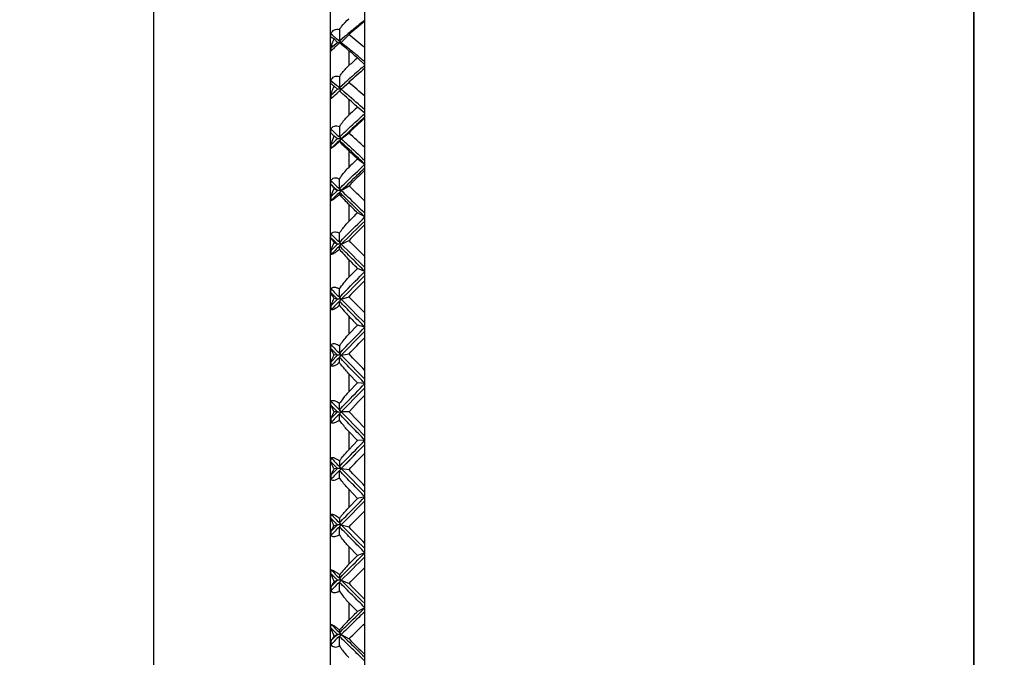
# Model space of a CAD drawing. Header units: millimetres. Extents: x 4164 to 11013, y 682 to 4081.
# Tile 7 of 35: x 4794 to 4842, y 1822 to 1854. Entities that reach past the tile are written whole.
import ezdxf

# ---------------------------------------------------------------- set-up
doc = ezdxf.new("R2010")
doc.units = ezdxf.units.MM
doc.layers.add('dim', color=82, linetype='Continuous', lineweight=9)
doc.layers.add('LAY0001', color=7, linetype='Continuous')
doc.styles.add('TH_GBDIM', font='romans.shx', dxfattribs={"width": 0.8, "bigfont": 'gbcbig.shx'})
doc.dimstyles.new('TH_GBDIM', dxfattribs={"dimtxt": 3.5, "dimasz": 2.5, "dimexe": 2, "dimexo": 0, "dimgap": 1.5, "dimtad": 1, "dimdec": 1, "dimdsep": 46, "dimtxsty": 'TH_GBDIM', "dimcen": 2.5, "dimclrd": 3, "dimclre": 3, "dimclrt": 3, "dimadec": 0, "dimazin": 2, "dimtfac": 0.714286, "dimtdec": 1, "dimtmove": 0, "dimatfit": 3, "dimfxl": 1, "dimtzin": 0, "dimlwd": -1, "dimlwe": -1, "dimarcsym": 0})

# ---------------------------------------------------------------- blocks, each defined once
blk = doc.blocks.new('*D19')
at = {"layer": 'Defpoints', "color": 0, "transparency": 16777216}
for p in [(4677.892, 2109.731), (5060.954, 2109.731), (4954.161, 1733.731)]:
    blk.add_point(p, dxfattribs=at)
at = {"layer": 'dim', "color": 3, "transparency": 16777216}
for p, q in [((5060.954, 2109.731), (4671.895, 2109.731)), ((4677.892, 1757.731), (4677.892, 2085.731)), ((4954.161, 1733.731), (4671.895, 1733.731))]:
    blk.add_line(p, q, dxfattribs=at)
for points in [[(4673.892, 2085.731), (4681.892, 2085.731), (4677.892, 2109.731)], [(4673.892, 1757.731), (4681.892, 1757.731), (4677.892, 1733.731)]]:
    blk.add_solid(points, dxfattribs=at)
at = {"layer": 'dim', "color": 3, "transparency": 16777216, "insert": (4656.895, 1921.731), "char_height": 30, "attachment_point": 5, "rotation": 90, "style": 'TH_GBDIM'}
blk.add_mtext('376', dxfattribs=at)
blk = doc.blocks.new('*D20')
at = {"layer": 'Defpoints', "color": 0, "transparency": 16777216}
for p in [(4574.246, 2349.733), (6545.377, 2349.733), (4950.954, 1733.731)]:
    blk.add_point(p, dxfattribs=at)
at = {"layer": 'dim', "color": 3, "transparency": 16777216}
for p, q in [((6545.377, 2349.733), (4568.249, 2349.733)), ((4574.246, 1757.731), (4574.246, 2325.733)), ((4950.954, 1733.731), (4568.249, 1733.731))]:
    blk.add_line(p, q, dxfattribs=at)
for points in [[(4570.246, 2325.733), (4578.246, 2325.733), (4574.246, 2349.733)], [(4570.246, 1757.731), (4578.246, 1757.731), (4574.246, 1733.731)]]:
    blk.add_solid(points, dxfattribs=at)
at = {"layer": 'dim', "color": 3, "transparency": 16777216, "insert": (4553.249, 2041.732), "char_height": 30, "attachment_point": 5, "rotation": 90, "style": 'TH_GBDIM'}
blk.add_mtext('616', dxfattribs=at)

msp = doc.modelspace()

# ---------------------------------------------------------------- linework, layer by layer
at = {"color": 7, "linetype": 'Continuous'}
for p, q in [((4840.954, 1948.731), (4840.954, 1750.731)), ((4810.954, 1802.463), (4810.954, 1868.999)), ((4809.25, 1864.56), (4809.25, 1802.904)), ((4800.556, 1858.197), (4800.556, 1813.264)), ((4810.822, 1853.398), (4810.965, 1853.515)), ((4809.293, 1852.659), (4809.293, 1852.728)), ((4809.572, 1852.587), (4809.665, 1852.512)), ((4809.712, 1852.726), (4809.711, 1852.476)), ((4809.711, 1852.477), (4809.984, 1852.705)), ((4809.714, 1853.045), (4809.712, 1852.726)), ((4809.803, 1852.398), (4810.182, 1852.792)), ((4809.293, 1852.127), (4809.292, 1851.966)), ((4809.293, 1852.127), (4809.471, 1852.278)), ((4809.615, 1852.399), (4809.448, 1852.572)), ((4809.471, 1852.278), (4809.615, 1852.398)), ((4809.804, 1852.398), (4809.615, 1852.398)), ((4809.804, 1852.398), (4809.946, 1852.282)), ((4810.174, 1852), (4810.174, 1851.26)), ((4810.954, 1851.29), (4810.598, 1851.637)), ((4810.924, 1851.473), (4810.954, 1851.448)), ((4810.924, 1851.473), (4810.954, 1851.447)), ((4809.714, 1850.721), (4809.712, 1850.414)), ((4809.293, 1850.407), (4809.292, 1850.533)), ((4809.292, 1850.533), (4809.572, 1850.293)), ((4809.615, 1850.092), (4809.448, 1850.244)), ((4809.665, 1850.213), (4809.711, 1850.173)), ((4809.711, 1850.175), (4809.984, 1850.418)), ((4809.712, 1850.414), (4809.711, 1850.174)), ((4809.803, 1850.091), (4810.182, 1850.436)), ((4809.293, 1849.804), (4809.292, 1849.634)), ((4809.293, 1849.804), (4809.4, 1849.9)), ((4809.579, 1850.059), (4809.615, 1850.091)), ((4809.579, 1850.059), (4809.615, 1850.091)), ((4809.804, 1850.091), (4809.615, 1850.091)), ((4809.714, 1850.011), (4809.653, 1849.955)), ((4809.716, 1850.009), (4809.714, 1850.011)), ((4809.804, 1850.091), (4809.946, 1849.967)), ((4809.946, 1849.967), (4810.088, 1849.844)), ((4810.174, 1849.597), (4810.174, 1848.814)), ((4810.954, 1848.911), (4810.598, 1849.211)), ((4809.714, 1848.26), (4809.711, 1847.739)), ((4809.293, 1847.947), (4809.292, 1848.119)), ((4809.615, 1847.653), (4809.448, 1847.783)), ((4809.803, 1847.653), (4810.182, 1847.946)), ((4809.293, 1847.352), (4809.292, 1847.173)), ((4809.804, 1847.653), (4809.615, 1847.653)), ((4809.714, 1847.513), (4809.711, 1847.566)), ((4810.174, 1847.065), (4810.174, 1846.247)), ((4810.598, 1846.661), (4810.954, 1846.41)), ((4809.293, 1845.409), (4809.292, 1845.589)), ((4809.711, 1845.193), (4809.714, 1845.681)), ((4809.803, 1845.102), (4810.182, 1845.342)), ((4809.293, 1844.79), (4809.615, 1845.102)), ((4809.448, 1845.208), (4809.615, 1845.102)), ((4809.804, 1845.102), (4809.615, 1845.102)), ((4809.714, 1844.904), (4809.711, 1845.011)), ((4809.293, 1844.79), (4809.292, 1844.604)), ((4810.174, 1844.426), (4810.174, 1843.578)), ((4810.954, 1843.807), (4810.598, 1844.006)), ((4809.293, 1842.777), (4809.292, 1842.964)), ((4809.711, 1842.554), (4809.714, 1843.007)), ((4809.293, 1842.139), (4809.615, 1842.46)), ((4809.448, 1842.541), (4809.615, 1842.46)), ((4809.804, 1842.46), (4809.615, 1842.46)), ((4809.803, 1842.46), (4810.182, 1842.644)), ((4809.293, 1842.139), (4809.292, 1841.948)), ((4809.714, 1842.206), (4809.711, 1842.366)), ((4810.174, 1841.701), (4810.174, 1840.831)), ((4810.598, 1841.269), (4810.174, 1840.831)), ((4810.954, 1841.123), (4810.598, 1841.269)), ((4809.293, 1840.073), (4809.292, 1840.264)), ((4809.615, 1839.748), (4809.293, 1840.073)), ((4809.711, 1839.843), (4809.714, 1840.258)), ((4809.293, 1839.42), (4809.615, 1839.748)), ((4809.448, 1839.804), (4809.615, 1839.748)), ((4809.804, 1839.748), (4809.615, 1839.748)), ((4809.714, 1839.439), (4809.711, 1839.652)), ((4809.803, 1839.748), (4810.182, 1839.875)), ((4809.293, 1839.42), (4809.292, 1839.226)), ((4810.174, 1838.912), (4810.174, 1838.026)), ((4810.598, 1838.471), (4810.174, 1838.026)), ((4810.954, 1838.379), (4810.598, 1838.471)), ((4809.293, 1837.317), (4809.292, 1837.511)), ((4809.615, 1836.987), (4809.293, 1837.317)), ((4809.714, 1837.456), (4809.711, 1837.083)), ((4809.293, 1836.656), (4809.292, 1836.459)), ((4809.293, 1836.656), (4809.615, 1836.987)), ((4809.615, 1836.987), (4809.448, 1837.017)), ((4809.804, 1836.987), (4809.615, 1836.987)), ((4809.714, 1836.626), (4809.711, 1836.89)), ((4809.803, 1836.987), (4810.182, 1837.055)), ((4810.174, 1836.081), (4810.174, 1835.187)), ((4810.174, 1836.081), (4810.598, 1835.635)), ((4810.598, 1835.635), (4810.174, 1835.187)), ((4810.954, 1835.598), (4810.598, 1835.635)), ((4809.292, 1834.728), (4809.386, 1834.631)), ((4809.292, 1834.728), (4809.292, 1834.688)), ((4809.293, 1834.532), (4809.292, 1834.688)), ((4810.182, 1834.21), (4810.654, 1834.709)), ((4810.654, 1834.709), (4810.954, 1835.026)), ((4809.615, 1834.2), (4809.293, 1834.532)), ((4809.293, 1833.867), (4809.615, 1834.2)), ((4809.615, 1834.2), (4809.448, 1834.204)), ((4809.615, 1834.2), (4809.804, 1834.2)), ((4810.182, 1834.21), (4809.803, 1834.2)), ((4810.954, 1833.394), (4810.182, 1834.21)), ((4809.293, 1833.867), (4809.292, 1833.671)), ((4809.714, 1833.79), (4809.711, 1834.102)), ((4810.174, 1833.232), (4810.174, 1832.336)), ((4810.174, 1833.232), (4810.598, 1832.784)), ((4810.598, 1832.784), (4810.174, 1832.336)), ((4810.954, 1832.802), (4810.598, 1832.784)), ((4810.954, 1832.595), (4809.804, 1831.409)), ((4810.644, 1832.276), (4810.365, 1831.987)), ((4810.954, 1832.595), (4810.644, 1832.276)), ((4809.293, 1831.742), (4809.292, 1831.938)), ((4809.615, 1831.409), (4809.293, 1831.742)), ((4809.714, 1831.786), (4809.711, 1831.505)), ((4809.293, 1831.078), (4809.615, 1831.409)), ((4809.615, 1831.409), (4809.448, 1831.387)), ((4809.804, 1831.409), (4809.615, 1831.409)), ((4809.803, 1831.409), (4810.182, 1831.36)), ((4809.293, 1831.078), (4809.292, 1830.883)), ((4810.174, 1830.386), (4810.174, 1829.496)), ((4810.174, 1830.386), (4810.598, 1829.94)), ((4810.598, 1829.94), (4810.174, 1829.496)), ((4810.954, 1830.014), (4810.598, 1829.94)), ((4809.293, 1828.967), (4809.292, 1829.161)), ((4809.615, 1828.637), (4809.293, 1828.967)), ((4809.714, 1828.963), (4809.711, 1828.732)), ((4809.293, 1828.31), (4809.615, 1828.637)), ((4809.615, 1828.637), (4809.448, 1828.589)), ((4809.804, 1828.637), (4809.615, 1828.637)), ((4809.714, 1828.14), (4809.711, 1828.541)), ((4809.803, 1828.637), (4810.182, 1828.529)), ((4809.293, 1828.31), (4809.292, 1828.118)), ((4810.174, 1827.567), (4810.174, 1826.691)), ((4810.174, 1827.567), (4810.598, 1827.127)), ((4810.954, 1827.255), (4810.598, 1827.126)), ((4809.293, 1826.23), (4809.292, 1826.421)), ((4809.615, 1825.906), (4809.293, 1826.23)), ((4809.714, 1826.178), (4809.711, 1825.999)), ((4809.293, 1825.586), (4809.292, 1825.398)), ((4809.293, 1825.586), (4809.615, 1825.906)), ((4809.615, 1825.906), (4809.448, 1825.833)), ((4809.804, 1825.906), (4809.615, 1825.906)), ((4809.714, 1825.371), (4809.711, 1825.811)), ((4809.803, 1825.905), (4810.182, 1825.741)), ((4810.174, 1824.798), (4810.174, 1823.942)), ((4810.954, 1824.548), (4810.598, 1824.366)), ((4809.293, 1823.554), (4809.292, 1823.741)), ((4809.615, 1823.238), (4809.293, 1823.554)), ((4809.615, 1823.238), (4809.448, 1823.14)), ((4809.804, 1823.238), (4809.615, 1823.238)), ((4809.714, 1823.454), (4809.711, 1823.328)), ((4809.714, 1822.669), (4809.711, 1823.146)), ((4809.803, 1823.237), (4810.182, 1823.016)), ((4809.293, 1822.928), (4809.292, 1822.745))]:
    msp.add_line(p, q, dxfattribs=at)
msp.add_lwpolyline([(4810.365, 1831.987), (4810.085, 1831.698), (4809.944, 1831.554)], dxfattribs=at)
for centre, radius, start, end in [((4881.422, 1769.811), 109.366, 130.11573, 130.64689), ((4853.679, 1800.756), 67.882, 129.14996, 129.61193), ((4756.991, 1787.725), 83.497, 51.09228, 51.21621), ((4865.257, 1921.632), 88.702, 230.9982, 231.11356), ((4876.501, 1773.334), 103.559, 129.66579, 129.96448), ((4743.929, 1773.166), 103.584, 49.67989, 50.2379), ((4811.359, 1851.636), 2.124, 162.6032, 166.6135), ((4819.63, 1841.529), 14.697, 132.7538, 133.0671), ((4820.812, 1840.251), 16.438, 132.4645, 132.7553), ((4802.105, 1843.119), 12.057, 50.8906, 51.1743), ((4804.66, 1845.878), 8.233, 51.7325, 52.1294), ((4804.601, 1858.577), 8.077, 309.5778, 309.8161), ((4804.015, 1859.283), 8.995, 309.8002, 310.0536), ((4752.58, 1782.088), 90.653, 50.39674, 50.74266), ((4742.089, 1772.056), 105.008, 49.27566, 49.58027), ((4899.752, 1750.97), 134.47, 131.52908, 131.77089), ((4692.462, 1709.511), 184.895, 50.21206, 50.37997), ((4901.403, 1750.224), 135.513, 131.87118, 132.31122), ((4906.494, 1741.297), 145.678, 131.05161, 131.34545), ((4756.165, 1785.968), 85.378, 50.10604, 50.22679), ((4867.477, 1786.153), 86.226, 130.94996, 131.07533), ((4849.2, 1806.457), 58.91, 131.37642, 131.73507), ((4827.578, 1850.521), 18.286, 180.3602, 180.4743), ((4812.136, 1849.026), 2.951, 155.6323, 157.7817), ((4782.777, 1819.016), 41.185, 49.242, 49.4124), ((4725.568, 1755.052), 127.506, 47.95874, 48.42435), ((4798.256, 1862.261), 16.77, 311.1529, 311.4258), ((4786.81, 1875.21), 34.052, 311.4506, 312.1292), ((4886.308, 1763.946), 115.338, 131.70177, 131.82074), ((4805.226, 1855.178), 6.843, 310.9539, 311.6417), ((4803.784, 1856.807), 9.019, 311.6084, 311.8682), ((4717.675, 1744.044), 140.477, 48.39308, 48.86402), ((4723.856, 1754.143), 128.694, 47.62202, 47.87707), ((4927.438, 1724.089), 171.194, 133.03945, 133.23394), ((4928.529, 1723.987), 171.383, 133.31718, 133.67311), ((4701.064, 1731.239), 159.773, 46.5444, 46.92475), ((4940.29, 1707.815), 191.392, 133.06008, 133.19185), ((4804.653, 1853.096), 7.494, 312.4546, 313.4178), ((4699.704, 1730.738), 160.423, 46.27007, 46.4793), ((4967.958, 1685.176), 225.476, 134.25885, 134.4095), ((4967.766, 1686.403), 223.818, 134.47691, 134.75466), ((4683.103, 1712.795), 183.059, 46.28294, 46.42204), ((4666.52, 1698.048), 205.753, 45.41409, 45.71529), ((4804.498, 1850.477), 7.552, 313.6515, 314.6265), ((4819.156, 1853.525), 12.785, 222.3979, 225.3722), ((4665.942, 1698.348), 205.285, 45.19782, 45.36439), ((4982.22, 1669.923), 243.919, 134.59924, 134.98006), ((5030.716, 1626.485), 308.804, 135.36966, 135.57401), ((4804.376, 1847.782), 7.601, 314.5802, 315.5646), ((4555.097, 1584.523), 362.501, 45.1049, 45.36105), ((4613.34, 1647.336), 277.294, 44.54893, 44.77595), ((4816.625, 1848.044), 9.046, 220.1885, 224.5146), ((4614.509, 1649.329), 274.394, 44.38726, 44.5137), ((5051.436, 1602.735), 338.469, 135.27554, 135.553), ((5152.123, 1511.336), 474.196, 136.01064, 136.14517), ((4804.292, 1845.024), 7.629, 315.2556, 316.2483), ((4372.394, 1407.237), 615.136, 44.524741, 44.677366), ((4518.161, 1556.978), 406.579, 43.93417, 44.09081), ((4815.377, 1843.918), 7.22, 218.3444, 223.8977), ((5191.951, 1466.5), 532.257, 135.70997, 135.88763), ((4804.251, 1842.221), 7.631, 315.6892, 316.6896), ((4813.843, 1831.722), 5.047, 136.6377, 141.7589), ((4809.386, 1834.593), 0.171, 93.345, 97.0712), ((4814.086, 1831.524), 5.359, 141.7043, 144.6546), ((4804.254, 1839.394), 7.601, 315.8881, 316.8961), ((4804.303, 1836.562), 7.537, 315.8557, 316.8717), ((5286.205, 2292.324), 662.873, 224.053439, 224.196282), ((4235.243, 2393.283), 805.571, 315.498629, 315.615502), ((4462.341, 2163.446), 482.869, 316.08446, 316.21674), ((4804.396, 1833.747), 7.44, 315.5915, 316.6159), ((5134.319, 2145.633), 453.648, 224.32842, 224.53598), ((4509.216, 2127.572), 425.858, 314.89737, 315.11632), ((4590.936, 2040.495), 306.231, 315.71896, 315.8327), ((4816.109, 1820.901), 8.291, 135.7111, 140.472), ((4586.621, 2045.574), 313.538, 315.48163, 315.68328), ((4804.533, 1830.973), 7.311, 315.0909, 316.1241), ((5023.516, 2038.282), 301.292, 224.82043, 225.12998), ((5063.627, 2072.274), 353.572, 224.20798, 224.38719), ((4651.603, 1982.772), 224.437, 314.95336, 315.10651), ((4818.027, 1816.072), 11.118, 134.9353, 138.3904), ((4650.628, 1984.65), 227.118, 314.62902, 314.90345), ((4670.287, 1967.362), 200.459, 313.90305, 314.03063), ((4804.709, 1828.263), 7.156, 314.3457, 315.3876), ((4986.25, 1998.734), 248.75, 224.94283, 225.1941)]:
    msp.add_arc(centre, radius, start, end, dxfattribs=at)
for points, knots in [([(4809.714, 1853.045), (4809.748, 1853.094), (4809.884, 1853.282), (4810.042, 1853.454), (4810.174, 1853.565)], [0, 0, 0, 0, 0.257717, 1, 1, 1, 1]), ([(4809.292, 1852.813), (4809.309, 1852.857), (4809.352, 1852.939), (4809.489, 1853.055), (4809.631, 1853.061), (4809.714, 1853.045)], [0, 0, 0, 0, 0.269497, 0.515569, 1, 1, 1, 1]), ([(4809.448, 1852.572), (4809.433, 1852.582), (4809.383, 1852.614), (4809.331, 1852.645), (4809.293, 1852.659)], [0, 0, 0, 0, 0.311899, 1, 1, 1, 1]), ([(4809.594, 1852.266), (4809.533, 1852.209), (4809.43, 1852.111), (4809.33, 1852.01), (4809.292, 1851.966)], [0, 0, 0, 0, 0.59113, 1, 1, 1, 1]), ([(4810.174, 1852), (4810.137, 1852.032), (4810, 1852.147), (4809.862, 1852.261), (4809.759, 1852.342)], [0, 0, 0, 0, 0.270165, 1, 1, 1, 1]), ([(4809.714, 1850.721), (4809.748, 1850.771), (4809.885, 1850.964), (4810.043, 1851.143), (4810.174, 1851.26)], [0, 0, 0, 0, 0.256302, 1, 1, 1, 1]), ([(4809.292, 1850.534), (4809.308, 1850.575), (4809.352, 1850.65), (4809.495, 1850.752), (4809.633, 1850.743), (4809.714, 1850.721)], [0, 0, 0, 0, 0.260731, 0.501409, 1, 1, 1, 1]), ([(4809.448, 1850.244), (4809.432, 1850.257), (4809.382, 1850.3), (4809.33, 1850.342), (4809.293, 1850.37)], [0, 0, 0, 0, 0.305478, 1, 1, 1, 1]), ([(4809.293, 1849.805), (4809.3, 1849.833), (4809.331, 1849.947), (4809.37, 1850.059), (4809.404, 1850.142)], [0, 0, 0, 0, 0.246528, 1, 1, 1, 1]), ([(4810.174, 1849.597), (4810.133, 1849.634), (4809.981, 1849.771), (4809.828, 1849.909), (4809.716, 1850.009)], [0, 0, 0, 0, 0.270329, 1, 1, 1, 1]), ([(4809.711, 1847.74), (4809.816, 1847.838), (4810.231, 1848.228), (4810.65, 1848.613), (4810.965, 1848.901)], [0, 0, 0, 0, 0.250862, 1, 1, 1, 1]), ([(4809.714, 1848.26), (4809.748, 1848.311), (4809.886, 1848.508), (4810.044, 1848.691), (4810.174, 1848.814)], [0, 0, 0, 0, 0.254719, 1, 1, 1, 1]), ([(4810.954, 1848.717), (4810.858, 1848.629), (4810.473, 1848.277), (4810.09, 1847.921), (4809.804, 1847.653)], [0, 0, 0, 0, 0.249209, 1, 1, 1, 1]), ([(4809.292, 1848.12), (4809.308, 1848.157), (4809.353, 1848.226), (4809.501, 1848.311), (4809.634, 1848.288), (4809.714, 1848.26)], [0, 0, 0, 0, 0.249238, 0.484125, 1, 1, 1, 1]), ([(4809.448, 1847.783), (4809.432, 1847.799), (4809.38, 1847.853), (4809.328, 1847.907), (4809.293, 1847.947)], [0, 0, 0, 0, 0.297656, 1, 1, 1, 1]), ([(4809.293, 1847.352), (4809.302, 1847.388), (4809.344, 1847.535), (4809.4, 1847.678), (4809.448, 1847.783)], [0, 0, 0, 0, 0.244046, 1, 1, 1, 1]), ([(4809.714, 1847.513), (4809.631, 1847.439), (4809.516, 1847.339), (4809.373, 1847.228), (4809.316, 1847.187), (4809.292, 1847.173)], [0, 0, 0, 0, 0.613371, 0.846603, 1, 1, 1, 1]), ([(4810.965, 1846.402), (4810.86, 1846.5), (4810.443, 1846.889), (4810.026, 1847.278), (4809.711, 1847.567)], [0, 0, 0, 0, 0.250935, 1, 1, 1, 1]), ([(4810.174, 1847.065), (4810.133, 1847.105), (4809.978, 1847.252), (4809.825, 1847.402), (4809.714, 1847.513)], [0, 0, 0, 0, 0.267631, 1, 1, 1, 1]), ([(4809.804, 1847.653), (4809.899, 1847.565), (4810.284, 1847.212), (4810.667, 1846.857), (4810.954, 1846.59)], [0, 0, 0, 0, 0.249153, 1, 1, 1, 1]), ([(4809.711, 1845.193), (4809.816, 1845.294), (4810.231, 1845.7), (4810.65, 1846.102), (4810.965, 1846.402)], [0, 0, 0, 0, 0.250712, 1, 1, 1, 1]), ([(4809.714, 1845.681), (4809.748, 1845.733), (4809.887, 1845.932), (4810.044, 1846.119), (4810.174, 1846.247)], [0, 0, 0, 0, 0.252982, 1, 1, 1, 1]), ([(4810.954, 1846.21), (4810.858, 1846.118), (4810.473, 1845.751), (4810.09, 1845.381), (4809.804, 1845.102)], [0, 0, 0, 0, 0.249347, 1, 1, 1, 1]), ([(4809.292, 1845.589), (4809.308, 1845.623), (4809.354, 1845.686), (4809.464, 1845.733), (4809.589, 1845.727), (4809.672, 1845.699), (4809.714, 1845.681)], [0, 0, 0, 0, 0.233788, 0.461654, 0.713868, 1, 1, 1, 1]), ([(4809.448, 1845.208), (4809.432, 1845.227), (4809.379, 1845.292), (4809.326, 1845.359), (4809.293, 1845.409)], [0, 0, 0, 0, 0.290191, 1, 1, 1, 1]), ([(4809.714, 1844.905), (4809.671, 1844.867), (4809.588, 1844.798), (4809.471, 1844.707), (4809.375, 1844.643), (4809.317, 1844.611), (4809.292, 1844.605)], [0, 0, 0, 0, 0.330024, 0.623836, 0.853792, 1, 1, 1, 1]), ([(4809.293, 1844.79), (4809.302, 1844.825), (4809.344, 1844.968), (4809.4, 1845.106), (4809.448, 1845.208)], [0, 0, 0, 0, 0.241833, 1, 1, 1, 1]), ([(4810.965, 1843.801), (4810.756, 1844.004), (4810.338, 1844.408), (4809.921, 1844.812), (4809.711, 1845.013)], [0, 0, 0, 0, 0.501005, 1, 1, 1, 1]), ([(4809.804, 1845.102), (4809.899, 1845.011), (4810.284, 1844.643), (4810.667, 1844.274), (4810.954, 1843.996)], [0, 0, 0, 0, 0.249319, 1, 1, 1, 1]), ([(4809.711, 1842.554), (4809.816, 1842.658), (4810.231, 1843.076), (4810.65, 1843.49), (4810.965, 1843.801)], [0, 0, 0, 0, 0.250552, 1, 1, 1, 1]), ([(4809.714, 1843.007), (4809.816, 1843.16), (4809.964, 1843.356), (4810.131, 1843.535), (4810.174, 1843.578)], [0, 0, 0, 0, 0.752276, 1, 1, 1, 1]), ([(4809.292, 1842.964), (4809.309, 1842.994), (4809.357, 1843.049), (4809.467, 1843.08), (4809.59, 1843.062), (4809.672, 1843.028), (4809.714, 1843.007)], [0, 0, 0, 0, 0.217713, 0.440728, 0.700144, 1, 1, 1, 1]), ([(4809.448, 1842.541), (4809.432, 1842.563), (4809.377, 1842.639), (4809.325, 1842.718), (4809.293, 1842.777)], [0, 0, 0, 0, 0.283653, 1, 1, 1, 1]), ([(4809.293, 1842.139), (4809.302, 1842.172), (4809.345, 1842.31), (4809.401, 1842.443), (4809.448, 1842.541)], [0, 0, 0, 0, 0.239402, 1, 1, 1, 1]), ([(4809.714, 1842.206), (4809.671, 1842.17), (4809.589, 1842.104), (4809.472, 1842.022), (4809.376, 1841.969), (4809.316, 1841.948), (4809.292, 1841.948)], [0, 0, 0, 0, 0.336193, 0.631152, 0.857715, 1, 1, 1, 1]), ([(4810.965, 1841.118), (4810.756, 1841.327), (4810.338, 1841.743), (4809.921, 1842.161), (4809.711, 1842.368)], [0, 0, 0, 0, 0.500763, 1, 1, 1, 1]), ([(4809.711, 1839.843), (4809.816, 1839.95), (4810.231, 1840.377), (4810.65, 1840.801), (4810.965, 1841.118)], [0, 0, 0, 0, 0.250384, 1, 1, 1, 1]), ([(4809.292, 1840.264), (4809.309, 1840.29), (4809.36, 1840.337), (4809.47, 1840.351), (4809.591, 1840.321), (4809.672, 1840.282), (4809.714, 1840.258)], [0, 0, 0, 0, 0.200177, 0.419608, 0.687066, 1, 1, 1, 1]), ([(4809.448, 1839.804), (4809.432, 1839.828), (4809.376, 1839.915), (4809.324, 1840.005), (4809.293, 1840.073)], [0, 0, 0, 0, 0.278092, 1, 1, 1, 1]), ([(4809.293, 1839.42), (4809.302, 1839.452), (4809.345, 1839.583), (4809.401, 1839.709), (4809.448, 1839.804)], [0, 0, 0, 0, 0.236696, 1, 1, 1, 1]), ([(4810.965, 1838.376), (4810.756, 1838.589), (4810.337, 1839.014), (4809.921, 1839.441), (4809.711, 1839.653)], [0, 0, 0, 0, 0.500519, 1, 1, 1, 1]), ([(4809.714, 1839.439), (4809.634, 1839.376), (4809.522, 1839.293), (4809.376, 1839.227), (4809.314, 1839.219), (4809.292, 1839.226)], [0, 0, 0, 0, 0.633486, 0.856816, 1, 1, 1, 1]), ([(4809.711, 1837.083), (4809.816, 1837.191), (4810.232, 1837.624), (4810.651, 1838.054), (4810.965, 1838.376)], [0, 0, 0, 0, 0.250209, 1, 1, 1, 1]), ([(4809.292, 1837.511), (4809.309, 1837.534), (4809.364, 1837.57), (4809.472, 1837.568), (4809.591, 1837.528), (4809.672, 1837.483), (4809.714, 1837.456)], [0, 0, 0, 0, 0.182384, 0.399958, 0.675636, 1, 1, 1, 1]), ([(4809.714, 1837.456), (4809.748, 1837.506), (4809.89, 1837.705), (4810.047, 1837.893), (4810.174, 1838.026)], [0, 0, 0, 0, 0.246992, 1, 1, 1, 1]), ([(4809.448, 1837.017), (4809.432, 1837.043), (4809.375, 1837.141), (4809.323, 1837.241), (4809.293, 1837.317)], [0, 0, 0, 0, 0.273386, 1, 1, 1, 1]), ([(4809.714, 1836.626), (4809.635, 1836.567), (4809.523, 1836.491), (4809.374, 1836.441), (4809.312, 1836.447), (4809.292, 1836.459)], [0, 0, 0, 0, 0.629964, 0.850358, 1, 1, 1, 1]), ([(4809.293, 1836.656), (4809.302, 1836.685), (4809.346, 1836.809), (4809.402, 1836.928), (4809.448, 1837.017)], [0, 0, 0, 0, 0.233642, 1, 1, 1, 1]), ([(4810.965, 1835.597), (4810.756, 1835.813), (4810.337, 1836.243), (4809.921, 1836.676), (4809.711, 1836.891)], [0, 0, 0, 0, 0.500274, 1, 1, 1, 1]), ([(4810.174, 1836.081), (4810.132, 1836.126), (4809.971, 1836.301), (4809.82, 1836.485), (4809.714, 1836.626)], [0, 0, 0, 0, 0.256999, 1, 1, 1, 1]), ([(4809.711, 1834.297), (4809.816, 1834.405), (4810.232, 1834.84), (4810.651, 1835.272), (4810.965, 1835.597)], [0, 0, 0, 0, 0.25003, 1, 1, 1, 1]), ([(4809.292, 1834.728), (4809.296, 1834.733), (4809.317, 1834.751), (4809.345, 1834.76), (4809.365, 1834.762)], [0, 0, 0, 0, 0.237564, 1, 1, 1, 1]), ([(4809.376, 1834.763), (4809.429, 1834.766), (4809.551, 1834.728), (4809.656, 1834.665), (4809.714, 1834.625)], [0, 0, 0, 0, 0.427731, 1, 1, 1, 1]), ([(4809.365, 1834.362), (4809.358, 1834.376), (4809.332, 1834.432), (4809.308, 1834.489), (4809.293, 1834.532)], [0, 0, 0, 0, 0.262979, 1, 1, 1, 1]), ([(4809.293, 1833.867), (4809.302, 1833.894), (4809.347, 1834.01), (4809.402, 1834.121), (4809.448, 1834.204)], [0, 0, 0, 0, 0.230146, 1, 1, 1, 1]), ([(4809.448, 1834.204), (4809.44, 1834.217), (4809.412, 1834.269), (4809.384, 1834.322), (4809.365, 1834.362)], [0, 0, 0, 0, 0.257235, 1, 1, 1, 1]), ([(4809.711, 1834.297), (4809.711, 1834.324), (4809.712, 1834.433), (4809.713, 1834.543), (4809.714, 1834.625)], [0, 0, 0, 0, 0.24695, 1, 1, 1, 1]), ([(4809.714, 1833.79), (4809.672, 1833.761), (4809.589, 1833.709), (4809.457, 1833.645), (4809.334, 1833.632), (4809.292, 1833.671)], [0, 0, 0, 0, 0.339571, 0.628684, 1, 1, 1, 1]), ([(4810.965, 1832.803), (4810.755, 1833.019), (4810.337, 1833.452), (4809.921, 1833.887), (4809.711, 1834.103)], [0, 0, 0, 0, 0.500031, 1, 1, 1, 1]), ([(4810.174, 1833.232), (4810.132, 1833.276), (4809.969, 1833.455), (4809.819, 1833.644), (4809.714, 1833.79)], [0, 0, 0, 0, 0.254634, 1, 1, 1, 1]), ([(4809.711, 1831.505), (4809.816, 1831.613), (4810.232, 1832.047), (4810.651, 1832.478), (4810.965, 1832.803)], [0, 0, 0, 0, 0.249849, 1, 1, 1, 1]), ([(4809.714, 1831.786), (4809.748, 1831.833), (4809.893, 1832.023), (4810.049, 1832.205), (4810.174, 1832.336)], [0, 0, 0, 0, 0.242401, 1, 1, 1, 1]), ([(4809.292, 1831.938), (4809.338, 1831.97), (4809.458, 1831.942), (4809.589, 1831.873), (4809.672, 1831.817), (4809.714, 1831.786)], [0, 0, 0, 0, 0.365666, 0.658002, 1, 1, 1, 1]), ([(4809.448, 1831.387), (4809.432, 1831.418), (4809.373, 1831.533), (4809.322, 1831.651), (4809.293, 1831.742)], [0, 0, 0, 0, 0.265938, 1, 1, 1, 1]), ([(4809.293, 1831.078), (4809.303, 1831.103), (4809.348, 1831.209), (4809.403, 1831.31), (4809.448, 1831.387)], [0, 0, 0, 0, 0.226086, 1, 1, 1, 1]), ([(4809.714, 1830.954), (4809.713, 1831.044), (4809.712, 1831.163), (4809.711, 1831.282), (4809.711, 1831.312)], [0, 0, 0, 0, 0.752668, 1, 1, 1, 1]), ([(4810.965, 1830.016), (4810.755, 1830.231), (4810.336, 1830.662), (4809.92, 1831.096), (4809.711, 1831.312)], [0, 0, 0, 0, 0.499791, 1, 1, 1, 1]), ([(4809.292, 1830.883), (4809.309, 1830.862), (4809.366, 1830.829), (4809.472, 1830.836), (4809.591, 1830.88), (4809.672, 1830.927), (4809.714, 1830.954)], [0, 0, 0, 0, 0.176533, 0.393874, 0.672203, 1, 1, 1, 1]), ([(4810.174, 1830.386), (4810.132, 1830.431), (4809.968, 1830.611), (4809.818, 1830.804), (4809.714, 1830.954)], [0, 0, 0, 0, 0.252401, 1, 1, 1, 1]), ([(4809.711, 1828.732), (4809.816, 1828.839), (4810.233, 1829.267), (4810.651, 1829.694), (4810.965, 1830.016)], [0, 0, 0, 0, 0.249665, 1, 1, 1, 1]), ([(4809.714, 1828.963), (4809.749, 1829.008), (4809.895, 1829.191), (4810.051, 1829.368), (4810.174, 1829.496)], [0, 0, 0, 0, 0.239933, 1, 1, 1, 1]), ([(4809.292, 1829.161), (4809.313, 1829.17), (4809.376, 1829.166), (4809.522, 1829.106), (4809.635, 1829.025), (4809.714, 1828.963)], [0, 0, 0, 0, 0.144736, 0.367008, 1, 1, 1, 1]), ([(4809.448, 1828.589), (4809.432, 1828.621), (4809.373, 1828.744), (4809.321, 1828.871), (4809.293, 1828.967)], [0, 0, 0, 0, 0.262941, 1, 1, 1, 1]), ([(4809.293, 1828.31), (4809.303, 1828.332), (4809.349, 1828.428), (4809.403, 1828.52), (4809.448, 1828.589)], [0, 0, 0, 0, 0.221314, 1, 1, 1, 1]), ([(4810.965, 1827.259), (4810.755, 1827.472), (4810.336, 1827.898), (4809.92, 1828.327), (4809.711, 1828.541)], [0, 0, 0, 0, 0.499557, 1, 1, 1, 1]), ([(4809.714, 1828.14), (4809.672, 1828.115), (4809.591, 1828.074), (4809.47, 1828.04), (4809.361, 1828.049), (4809.309, 1828.093), (4809.292, 1828.117)], [0, 0, 0, 0, 0.316972, 0.587209, 0.805812, 1, 1, 1, 1]), ([(4810.174, 1827.567), (4810.047, 1827.7), (4809.89, 1827.889), (4809.748, 1828.089), (4809.714, 1828.14)], [0, 0, 0, 0, 0.751586, 1, 1, 1, 1]), ([(4809.711, 1825.999), (4809.816, 1826.103), (4810.233, 1826.524), (4810.652, 1826.943), (4810.965, 1827.259)], [0, 0, 0, 0, 0.249481, 1, 1, 1, 1]), ([(4809.292, 1826.421), (4809.315, 1826.424), (4809.376, 1826.407), (4809.472, 1826.357), (4809.589, 1826.278), (4809.671, 1826.214), (4809.714, 1826.178)], [0, 0, 0, 0, 0.142001, 0.367405, 0.662304, 1, 1, 1, 1]), ([(4809.293, 1826.23), (4809.302, 1826.197), (4809.345, 1826.062), (4809.401, 1825.93), (4809.448, 1825.833)], [0, 0, 0, 0, 0.23838, 1, 1, 1, 1]), ([(4809.448, 1825.833), (4809.432, 1825.81), (4809.377, 1825.731), (4809.325, 1825.648), (4809.293, 1825.586)], [0, 0, 0, 0, 0.281484, 1, 1, 1, 1]), ([(4810.965, 1824.554), (4810.755, 1824.762), (4810.336, 1825.18), (4809.92, 1825.601), (4809.711, 1825.811)], [0, 0, 0, 0, 0.49933, 1, 1, 1, 1]), ([(4809.292, 1825.397), (4809.309, 1825.369), (4809.357, 1825.316), (4809.468, 1825.291), (4809.591, 1825.313), (4809.672, 1825.349), (4809.714, 1825.371)], [0, 0, 0, 0, 0.211872, 0.433473, 0.695512, 1, 1, 1, 1]), ([(4809.714, 1825.371), (4809.816, 1825.217), (4809.965, 1825.021), (4810.132, 1824.842), (4810.174, 1824.798)], [0, 0, 0, 0, 0.751649, 1, 1, 1, 1]), ([(4809.711, 1823.328), (4809.816, 1823.43), (4810.233, 1823.839), (4810.652, 1824.246), (4810.965, 1824.554)], [0, 0, 0, 0, 0.249299, 1, 1, 1, 1]), ([(4810.954, 1824.357), (4810.858, 1824.263), (4810.475, 1823.89), (4810.092, 1823.516), (4809.804, 1823.238)], [0, 0, 0, 0, 0.250632, 1, 1, 1, 1]), ([(4809.292, 1823.74), (4809.316, 1823.736), (4809.375, 1823.708), (4809.471, 1823.648), (4809.588, 1823.56), (4809.671, 1823.491), (4809.714, 1823.454)], [0, 0, 0, 0, 0.144496, 0.373314, 0.667661, 1, 1, 1, 1]), ([(4809.293, 1823.554), (4809.302, 1823.52), (4809.344, 1823.378), (4809.4, 1823.241), (4809.448, 1823.14)], [0, 0, 0, 0, 0.240923, 1, 1, 1, 1]), ([(4809.448, 1823.14), (4809.432, 1823.12), (4809.378, 1823.051), (4809.326, 1822.981), (4809.293, 1822.928)], [0, 0, 0, 0, 0.287653, 1, 1, 1, 1]), ([(4810.965, 1821.923), (4810.755, 1822.125), (4810.336, 1822.531), (4809.92, 1822.941), (4809.711, 1823.146)], [0, 0, 0, 0, 0.499113, 1, 1, 1, 1]), ([(4809.804, 1823.238), (4809.899, 1823.144), (4810.281, 1822.769), (4810.666, 1822.396), (4810.954, 1822.117)], [0, 0, 0, 0, 0.250602, 1, 1, 1, 1]), ([(4809.292, 1822.744), (4809.308, 1822.712), (4809.355, 1822.652), (4809.465, 1822.61), (4809.59, 1822.62), (4809.672, 1822.65), (4809.714, 1822.669)], [0, 0, 0, 0, 0.228544, 0.454631, 0.709132, 1, 1, 1, 1]), ([(4809.714, 1822.669), (4809.748, 1822.617), (4809.887, 1822.417), (4810.045, 1822.229), (4810.174, 1822.101)], [0, 0, 0, 0, 0.252365, 1, 1, 1, 1])]:
    msp.add_open_spline(points, degree=3, knots=knots, dxfattribs=at)
for points in [[(4809.293, 1852.728), (4809.293, 1852.756), (4809.292, 1852.784), (4809.292, 1852.812)], [(4809.333, 1852.271), (4809.365, 1852.374), (4809.404, 1852.474), (4809.448, 1852.572)], [(4809.804, 1852.398), (4809.773, 1852.425), (4809.742, 1852.451), (4809.711, 1852.477)], [(4809.804, 1850.091), (4809.773, 1850.12), (4809.742, 1850.147), (4809.711, 1850.175)], [(4809.292, 1848.119), (4809.432, 1847.992), (4809.572, 1847.866), (4809.711, 1847.739)], [(4809.804, 1847.653), (4809.773, 1847.682), (4809.742, 1847.711), (4809.711, 1847.74)], [(4809.711, 1847.565), (4809.572, 1847.435), (4809.432, 1847.304), (4809.292, 1847.173)], [(4809.292, 1845.589), (4809.432, 1845.457), (4809.572, 1845.325), (4809.711, 1845.192)], [(4809.711, 1845.011), (4809.572, 1844.876), (4809.432, 1844.74), (4809.292, 1844.604)], [(4809.804, 1845.102), (4809.773, 1845.133), (4809.742, 1845.163), (4809.711, 1845.193)], [(4810.598, 1844.006), (4810.457, 1843.864), (4810.315, 1843.721), (4810.174, 1843.578)], [(4809.292, 1842.964), (4809.432, 1842.827), (4809.572, 1842.69), (4809.711, 1842.553)], [(4809.615, 1842.46), (4809.507, 1842.566), (4809.4, 1842.672), (4809.293, 1842.777)], [(4809.804, 1842.46), (4809.773, 1842.492), (4809.742, 1842.523), (4809.711, 1842.554)], [(4809.711, 1842.367), (4809.572, 1842.227), (4809.432, 1842.088), (4809.292, 1841.948)], [(4809.714, 1840.258), (4809.851, 1840.461), (4810.004, 1840.655), (4810.174, 1840.831)], [(4809.292, 1840.264), (4809.432, 1840.123), (4809.572, 1839.983), (4809.711, 1839.842)], [(4809.711, 1839.652), (4809.572, 1839.51), (4809.432, 1839.368), (4809.292, 1839.226)], [(4809.804, 1839.748), (4809.773, 1839.78), (4809.742, 1839.812), (4809.711, 1839.843)], [(4810.174, 1838.912), (4810.316, 1838.765), (4810.457, 1838.618), (4810.598, 1838.471)], [(4810.182, 1837.055), (4810.439, 1837.326), (4810.696, 1837.597), (4810.954, 1837.868)], [(4809.292, 1837.511), (4809.432, 1837.368), (4809.572, 1837.226), (4809.711, 1837.083)], [(4809.804, 1836.987), (4809.773, 1837.019), (4809.742, 1837.051), (4809.711, 1837.083)], [(4809.711, 1836.89), (4809.572, 1836.746), (4809.432, 1836.603), (4809.292, 1836.459)], [(4809.804, 1836.987), (4810.187, 1836.593), (4810.571, 1836.199), (4810.954, 1835.804)], [(4810.954, 1836.245), (4810.697, 1836.515), (4810.439, 1836.785), (4810.182, 1837.055)], [(4810.954, 1835.389), (4810.57, 1834.993), (4810.187, 1834.596), (4809.804, 1834.2)], [(4809.386, 1834.631), (4809.494, 1834.52), (4809.603, 1834.408), (4809.711, 1834.297)], [(4809.804, 1834.2), (4809.773, 1834.232), (4809.742, 1834.265), (4809.711, 1834.297)], [(4809.804, 1834.2), (4810.187, 1833.803), (4810.57, 1833.407), (4810.954, 1833.01)], [(4809.711, 1834.103), (4809.572, 1833.959), (4809.432, 1833.815), (4809.292, 1833.671)], [(4809.292, 1831.938), (4809.432, 1831.793), (4809.572, 1831.65), (4809.711, 1831.506)], [(4810.182, 1831.36), (4810.439, 1831.631), (4810.697, 1831.902), (4810.954, 1832.173)], [(4809.711, 1831.313), (4809.572, 1831.169), (4809.432, 1831.026), (4809.292, 1830.883)], [(4809.804, 1831.409), (4809.773, 1831.441), (4809.742, 1831.473), (4809.711, 1831.505)], [(4810.954, 1830.546), (4810.696, 1830.817), (4810.439, 1831.088), (4810.182, 1831.36)], [(4809.292, 1829.161), (4809.432, 1829.018), (4809.572, 1828.876), (4809.711, 1828.733)], [(4809.711, 1828.542), (4809.572, 1828.4), (4809.432, 1828.259), (4809.292, 1828.118)], [(4809.804, 1828.637), (4809.773, 1828.669), (4809.742, 1828.701), (4809.711, 1828.732)], [(4810.954, 1827.723), (4810.696, 1827.992), (4810.439, 1828.26), (4810.182, 1828.529)], [(4809.292, 1826.421), (4809.432, 1826.281), (4809.572, 1826.141), (4809.711, 1826)], [(4809.804, 1825.906), (4809.773, 1825.937), (4809.742, 1825.968), (4809.711, 1825.999)], [(4809.711, 1825.812), (4809.572, 1825.674), (4809.432, 1825.536), (4809.292, 1825.398)], [(4810.174, 1824.798), (4810.315, 1824.654), (4810.457, 1824.51), (4810.598, 1824.366)], [(4809.292, 1823.741), (4809.432, 1823.603), (4809.572, 1823.467), (4809.711, 1823.329)], [(4809.711, 1823.147), (4809.572, 1823.013), (4809.432, 1822.879), (4809.292, 1822.745)], [(4809.804, 1823.238), (4809.773, 1823.268), (4809.742, 1823.298), (4809.711, 1823.328)]]:
    msp.add_open_spline(points, degree=3, dxfattribs=at)
at = {"layer": 'LAY0001', "color": 7, "linetype": 'Continuous'}
msp.add_line((4840.954, 1750.767), (4840.954, 1948.695), dxfattribs=at)

# ---------------------------------------------------------------- dimensions: what is measured, and where the dimension line sits
at = {"layer": 'dim'}
for base, p1, p2, picture, middle in [((4574.246, 2349.733), (4950.954, 1733.731), (6545.377, 2349.733), '*D20', (4553.249, 2041.732)), ((4677.892, 2109.731), (4954.161, 1733.731), (5060.954, 2109.731), '*D19', (4656.895, 1921.731))]:
    dim = msp.add_linear_dim(base=base, p1=p1, p2=p2, angle=90, dimstyle='TH_GBDIM', override={"dimtxt": 30, "dimasz": 24, "dimexe": 5.997, "dimgap": 5.997}, dxfattribs=at)
    dim.commit()
    dim.dimension.update_dxf_attribs({"geometry": picture, "text_midpoint": middle})

doc.saveas('drawing.dxf')
